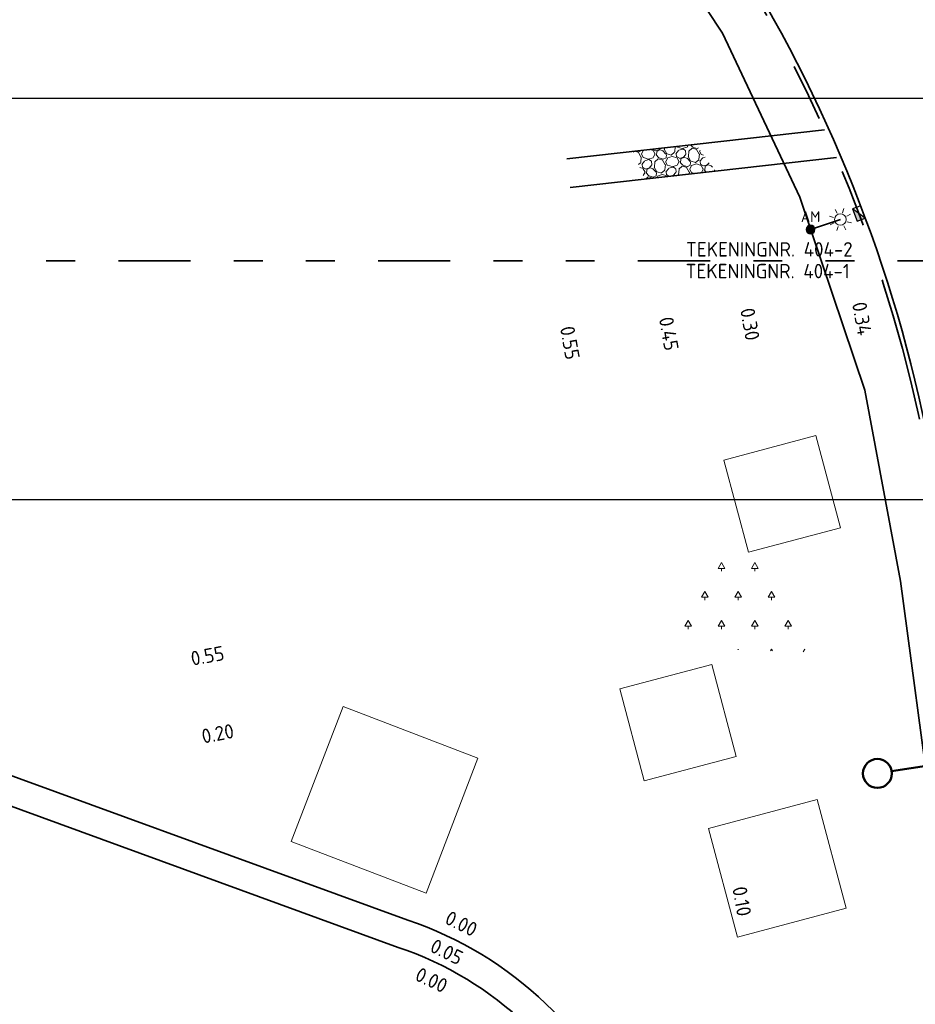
# Model space of a CAD drawing. Header units: metres. Extents: x 109063 to 109671, y 521086 to 521391.
# Tile 51 of 85: x 109285 to 109316, y 521213 to 521247. Entities that reach past the tile are written whole.
import ezdxf
from ezdxf.enums import TextEntityAlignment as Align
from ezdxf.lldxf.tags import DXFTag

# ---------------------------------------------------------------- set-up
doc = ezdxf.new("R2010")
doc.units = ezdxf.units.M
doc.linetypes.add('AL-TEKENBLADGRENS', pattern=[11.5, 2.5, -1.5, 1, -1.5, 1, -1.5, 2.5])
doc.linetypes.add('VH-TROTTOIRBAND-SO', pattern=[15, 5, -2, 2, -2, 2, -2])
for name, color, linetype, lineweight in [('N-WE-GR-BEPLANTING_NATUUR_BOS-A-200', 92, 'Continuous', 18), ('N-WE-KL-ET_LS_OV_LICHTMAST-S', 190, 'Continuous', 25), ('N-WE-OV-HULPSTUK_MOF-S-200', 190, 'Continuous', 25), ('N-WE-OV-KABEL_GROEP2-G', 20, 'OV-KABEL-SO', 35), ('N-WE-RI-HWA_KOLK_TROTTOIRKOLK-S-200', 150, 'Continuous', 25), ('N-WE-VH-KANTOPSLUITING_TROTTOIRBAND_130X150-G', 210, 'VH-TROTTOIRBAND-SO', 35), ('N-WE-VH-KANTVERHARDING_VOETPAD_WANDELPAD-G', 2, 'Continuous', 35), ('N-WE-VH-KANTVERHARDING_WEG-G', 4, 'Continuous', 35), ('V-WE-VH-VERHARDING_HALFVERHARDING-A-200', 122, 'Continuous', 18), ('X-XX-AL-T25', 7, 'Continuous', 25), ('X-XX-AL-TEKENBLADGRENS-G', 7, 'AL-TEKENBLADGRENS', 35), ('X-XX-AL-VERWIJZING-S', 7, 'Continuous', 25), ('X-XX-AL-VERWIJZING-T25', 7, 'Continuous', 25)]:
    doc.layers.add(name, color=color, linetype=linetype, lineweight=lineweight)
doc.layers.add('N-WE-GR-BOOMVAK-G', color=7, linetype='Continuous', lineweight=18, true_color=0xcc6600)
doc.layers.add('N-WE-OV-KABEL_AANSLUITKABEL-G', color=3, linetype='OV-KABEL-SO', lineweight=35, true_color=0x00ff00)
doc.layers.add('X-XX-AL-HULPLIJN-G', color=2, linetype='Continuous', lineweight=30, plot=False)
doc.layers.get('0').freeze()
doc.styles.add('NLCS-ISO', font='NLCS-ISO.ttf')
doc.styles.add('NLCS-ISO-M200-T25', font='NLCS-ISO.ttf', dxfattribs={"height": 0.5})
doc.styles.get("Standard").update_dxf_attribs({"font": 'isocpeur.ttf'})
tags = doc.linetypes.add('OV-KABEL-SO', pattern='A,4,-1,[103,NLCS.SHX,S=0.75,R=0,X=0,Y=0],-1,4,-1.5,["0V",Standard,S=1,R=0,X=0,Y=-0.5],-3', length=14.5).pattern_tags.tags
tags[18] = DXFTag(74, 10)

# ---------------------------------------------------------------- blocks, each defined once
blk = doc.blocks.new('SKL-ET_OV_LICHTMAST-SO')
at = {"color": 0, "linetype": 'ByBlock', "lineweight": 18}
for points in [[(0, 2), (0, 1.25)], [(-1.25, 0), (-2, 0)], [(-1.41, 1.41), (-0.88, 0.88)], [(0.88, 0.88), (1.41, 1.41)], [(2, 0), (1.25, 0)], [(-1.41, -1.41), (-0.88, -0.88)], [(0, -1.25), (0, -2)], [(0.88, -0.88), (1.41, -1.41)]]:
    blk.add_lwpolyline(points, dxfattribs=at)
blk.add_circle((0, 0), 1, dxfattribs=at)
blk = doc.blocks.new('*U391')
at = {"color": 0, "linetype": 'ByBlock', "lineweight": 50}
blk.add_lwpolyline([(52.47, 0), (0, 0)], dxfattribs=at)
blk.add_circle((-2.5, 0), 2.5, dxfattribs=at)
at = {"color": 0, "linetype": 'ByBlock', "style": 'NLCS-ISO'}
blk.add_attdef('NPROFNR', text='', height=5, dxfattribs=at).set_placement((57.47, 0), align=Align.MIDDLE_CENTER)
blk = doc.blocks.new('SRI-KOLK_TROTTOIR-SO')
blk.add_hatch(color=256).paths.add_polyline_path([(1.125, 1.5), (-1.125, 1.5), (-1.125, 0)])
blk.add_line((-1.125, 0), (1.125, 1.5))
at = {"flags": 128}
blk.add_lwpolyline([(-1.125, 0), (1.125, 0), (1.125, 1.5), (-1.125, 1.5)], close=True, dxfattribs=at)
blk = doc.blocks.new('SOV-HULP_MOF_AFTAKMOF-SO')
h = blk.add_hatch(color=256)
h.dxf.hatch_style = 1
edge = h.paths.add_edge_path()
edge.add_arc((0, 0), 1, 180, 360)
edge.add_arc((0, 0), 1, 0, 180)
at = {"flags": 128}
blk.add_lwpolyline([(-1, 0, 1), (1, 0, 1)], format="xyb", close=True, dxfattribs=at)
at = {"style": 'NLCS-ISO'}
blk.add_attdef('AM', text='', height=2.5, dxfattribs=at).set_placement((0, 3), align=Align.MIDDLE)
at = {"style": 'NLCS-ISO', "flags": 1}
for tag, p in [('OMSCHRIJVING_LEGENDA', (0, -8.43)), ('LOCATIE', (0, -12.22)), ('MASTNUMMER', (0, -16)), ('VAN', (0, -19.78)), ('NAAR', (0, -23.57)), ('AFTAKKING', (0, -27.35)), ('VOEDINGSPUNT', (0, -31.14)), ('GROEPSNUMMER', (0, -34.92)), ('POSITIE_X', (0, -38.71)), ('POSITIE_Y', (0, -42.49)), ('OVERIGE_OPMERKING(EN)_2', (0, -50.06))]:
    blk.add_attdef(tag, p, '', height=1.8, dxfattribs=at)
at = {"style": 'NLCS-ISO'}
blk.add_attdef('OVERIGE_OPMERKING(EN)_1', (0, -46.28), '', height=1.8, dxfattribs=at)

msp = doc.modelspace()

# ---------------------------------------------------------------- hatches: boundary and pattern name
at = {"layer": 'N-WE-GR-BEPLANTING_NATUUR_BOS-A-200'}
h = msp.add_hatch(dxfattribs=at)
h.set_pattern_fill('AGR-BOS-SO', color=256, scale=0.2, pattern_type=2)
h.set_pattern_definition([(0, (109286.0104, 521173.618), (0.57735, 1), [0.23094, -0.92376]), (240, (109286.1259, 521173.818), (0.57735, -1), [0.23094, -0.92376]), (300, (109286.1259, 521173.818), (1.1547, 2e-07), [0.23094, -0.92376]), (270, (109286.1259, 521173.61804), (0.57735, -1), [0.1, -1.9])])
edge = h.paths.add_edge_path()
edge.add_line((109306.969, 521224.888), (109312.142, 521224.724))
edge.add_line((109312.142, 521224.724), (109311.426, 521226.742))
edge.add_arc((109309.64, 521226.109), 1.895, 19.5309, 162.7783)
edge.add_line((109307.83, 521226.67), (109307.55, 521226.05))
edge.add_line((109307.55, 521226.05), (109306.969, 521224.888))
at = {"layer": 'V-WE-VH-VERHARDING_HALFVERHARDING-A-200'}
h = msp.add_hatch(dxfattribs=at)
h.set_pattern_fill('AVH-HALFVERHARDING_GRIND_01-SO', color=256, scale=0.2, pattern_type=2)
h.set_pattern_definition([(342.74206, (109641.2032, 521255.13034), (0.3454718, 0.6255296), [0.17454, -0.69884]), (17.25794, (109640.53583, 521255.3377), (0.3454736, 0.6255353), [0.17454, -1.0606]), (61.0888, (109640.7025, 521255.3895), (-0.8340377, 0.2591115), [0.1428, -0.57178]), (118.9112, (109641.117, 521256.14), (-0.3454757, -0.6255428), [0.1428, -0.86778]), (162.74206, (109640.7025, 521255.63946), (-0.3454718, -0.6255296), [0.17454, -0.69884]), (197.25794, (109640.53583, 521255.69124), (-0.3454736, -0.6255353), [0.17454, -1.0606]), (241.0888, (109640.36915, 521255.6396), (0.8340377, -0.2591115), [0.1428, -0.57178]), (298.9112, (109640.6456, 521256.14), (0.3454757, 0.6255428), [0.1428, -0.86778]), (342.74206, (109639.5137, 521256.0409), (-0.4885685, 0.8846327), [0.15578, -0.71758]), (40.85185, (109638.62607, 521254.1181), (0.34547161, 0.62553237), [0.1566, -2.31624]), (84.58698, (109639.78093, 521256.09714), (-0.14309664, 1.51017349), [0.19018, -1.95508]), (118.9112, (109640.63283, 521256.02646), (-0.8340539, 0.2591061), [0.18928, -0.82132]), (162.74206, (109639.7074, 521256.45216), (0.4885685, -0.8846327), [0.1567, -0.71664]), (40.85185, (109638.40313, 521254.51988), (0.34547161, 0.62553237), [0.15622, -2.31662]), (84.58698, (109639.42165, 521256.2076), (-0.3454706, -0.62553976), [0.18974, -1.95554]), (298.9112, (109639.42165, 521256.2076), (0.8340539, -0.2591061), [0.19042, -0.82018]), (26.668985, (109637.85055, 521254.86466), (-1.17951603, -0.36643148), [0.11696, -2.90952]), (84.58698, (109639.8255, 521256.53442), (-0.3454706, -0.62553976), [0.11724, -2.02802]), (131.76242, (109638.85943, 521258.42042), (-1.32262549, 1.1437447), [0.15658, -2.56274]), (162.74202, (109637.8618, 521255.15044), (-0.3454723, -0.6255293), [0.12604, -0.74732]), (26.668985, (109637.63681, 521255.13528), (-1.17951603, -0.36643148), [0.1171, -2.90938]), (84.58698, (109639.49515, 521256.62474), (-0.3454706, -0.62553976), [0.1286, -2.01666]), (131.76242, (109638.6075, 521258.29378), (-1.32262549, 1.1437447), [0.13436, -2.58496]), (342.74202, (109639.5846, 521256.5245), (0.3454723, 0.6255293), [0.1428, -0.73056]), (50.24156, (109639.73561, 521255.29732), (0.34546939, 0.625529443), [0.13896, -4.40622]), (95.41302, (109639.82447, 521255.40414), (-0.48857046, 0.88463593), [0.12196, -1.39498]), (150.93884, (109638.0018, 521257.55392), (-0.83404266, 0.25911215), [0.11236, -3.3091]), (197.25794, (109639.71475, 521255.5801), (0.83403986, -0.2591075), [0.14282, -1.0923]), (50.24156, (109639.48365, 521255.42392), (0.34546939, 0.625529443), [0.14808, -4.3971]), (95.41302, (109639.49413, 521255.31336), (-0.48857046, 0.88463593), [0.11106, -1.40588]), (150.93884, (109637.78805, 521257.28332), (-0.83404266, 0.25911215), [0.12024, -3.30122]), (17.25794, (109639.59923, 521255.25494), (-0.83403986, 0.2591075), [0.1428, -1.09232])])
h.paths.add_polyline_path([(109306.158, 521242.064), (109306.567, 521241.104), (109309.011, 521241.38), (109308.33, 521242.309)])

# ---------------------------------------------------------------- linework, layer by layer
at = {"layer": 'N-WE-GR-BOOMVAK-G'}
for points in [[(109309.308, 521231.367), (109312.496, 521232.217), (109313.346, 521229.029), (109310.158, 521228.178)], [(109305.697, 521223.444), (109308.886, 521224.294), (109309.736, 521221.105), (109306.547, 521220.255)], [(109296.111, 521222.831), (109300.779, 521221.041), (109298.989, 521216.373), (109294.32, 521218.163)], [(109312.543, 521219.618), (109313.549, 521215.849), (109309.781, 521214.844), (109308.775, 521218.612)]]:
    msp.add_lwpolyline(points, close=True, dxfattribs=at)
at = {"layer": 'N-WE-OV-KABEL_AANSLUITKABEL-G', "flags": 128}
msp.add_lwpolyline([(109313.344, 521239.702), (109312.312, 521239.353)], dxfattribs=at)
at = {"layer": 'N-WE-OV-KABEL_GROEP2-G', "flags": 128}
msp.add_lwpolyline([(109330.223, 521257.732), (109330.072, 521258.403), (109327.191, 521257.756), (109309.098, 521260.107), (109303.115, 521254.645), (109306.524, 521250.309), (109309.257, 521246.159), (109311.933, 521240.475), (109314.19, 521233.797), (109315.421, 521227.181), (109316.525, 521219.004), (109318.175, 521210.444), (109320.024, 521203.126), (109321.853, 521197.08), (109323.164, 521193.156), (109312.691, 521188.684), (109332.838, 521154.432), (109333.932, 521152.061), (109358.182, 521127.209), (109367.304, 521138.952)], dxfattribs=at)
at = {"layer": 'N-WE-VH-KANTOPSLUITING_TROTTOIRBAND_130X150-G', "flags": 128}
msp.add_lwpolyline([(109318.23, 521217.951, -0.020993), (109316.961, 521227.11, 0.190842), (109300.232, 521259.794), (109295.309, 521264.117, 0.08202), (109288.434, 521268.398, 0.08202)], format="xyb", dxfattribs=at)
at = {"layer": 'N-WE-VH-KANTVERHARDING_VOETPAD_WANDELPAD-G', "flags": 128}
for points in [[(109255.656, 521261.988), (109257.89, 521258.87, -0.094764), (109268.612, 521235.659, 0.24939), (109281.174, 521221.695), (109298.358, 521215.434, -0.221515), (109306.258, 521207.897)], [(109254.763, 521261.518), (109257.077, 521258.288, -0.094764), (109267.642, 521235.418, 0.24939), (109280.832, 521220.755), (109298.027, 521214.49, -0.221768), (109305.327, 521207.533, -0.221768)]]:
    msp.add_lwpolyline(points, format="xyb", dxfattribs=at)
for points in [[(109303.87, 521241.806), (109312.79, 521242.813)], [(109303.982, 521240.812), (109313.21, 521241.854)]]:
    msp.add_lwpolyline(points, dxfattribs=at)
at = {"layer": 'N-WE-VH-KANTVERHARDING_WEG-G', "flags": 128}
msp.add_lwpolyline([(109318.578, 521216.896, -0.02332), (109317.11, 521227.125, 0.190842), (109300.331, 521259.907), (109295.408, 521264.23, 0.18344), (109278.785, 521270.444, 0.002536), (109278.352, 521270.439, 0.091464), (109269.458, 521268.658, 0.026213), (109260.23, 521264.398)], format="xyb", dxfattribs=at)
at = {"layer": 'X-XX-AL-HULPLIJN-G', "flags": 128}
for points in [[(109217.068, 521390.72), (109412.538, 521390.72), (109412.538, 521229.992), (109217.068, 521229.992)], [(109450.779, 521086.164), (109258.267, 521086.164), (109258.267, 521243.911), (109450.779, 521243.911)]]:
    msp.add_lwpolyline(points, close=True, dxfattribs=at)
at = {"layer": 'X-XX-AL-TEKENBLADGRENS-G'}
msp.add_lwpolyline([(109261.328, 521238.275), (109412.538, 521238.275)], dxfattribs=at)

# ---------------------------------------------------------------- block references
at = {"layer": 'N-WE-KL-ET_LS_OV_LICHTMAST-S', "xscale": 0.2, "yscale": 0.2, "zscale": 0.2, "rotation": 27.7805159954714}
msp.add_blockref('SKL-ET_OV_LICHTMAST-SO', (109313.344, 521239.702), dxfattribs=at)
at = {"layer": 'N-WE-OV-HULPSTUK_MOF-S-200', "xscale": 0.15, "yscale": 0.15, "zscale": 0.2}
msp.add_blockref('SOV-HULP_MOF_AFTAKMOF-SO', (109312.312, 521239.353), dxfattribs=at).add_auto_attribs({'AM': 'AM'})
at = {"layer": 'N-WE-RI-HWA_KOLK_TROTTOIRKOLK-S-200', "xscale": 0.2, "yscale": 0.2, "zscale": 0.2, "rotation": 110.4682887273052}
msp.add_blockref('SRI-KOLK_TROTTOIR-SO', (109314.129, 521239.964), dxfattribs=at)
at = {"layer": 'X-XX-AL-VERWIJZING-S', "xscale": 0.2, "yscale": 0.2, "zscale": 0.2, "rotation": 8.680504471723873}
msp.add_blockref('*U391', (109315.12, 521220.592), dxfattribs=at).add_auto_attribs({'NPROFNR': '2'})

# ---------------------------------------------------------------- texts
at = {"layer": 'X-XX-AL-T25', "char_height": 0.5, "attachment_point": 1, "style": 'NLCS-ISO-M200-T25'}
for s, insert, rotation in [('0.34', (109314.236, 521236.885), 280.1152), ('0.30', (109310.358, 521236.677), 280.1152), ('0.45', (109307.543, 521236.369), 280.1152), ('0.55', (109304.117, 521236.048), 280.1152), ('0.55', (109290.798, 521224.732), 10.4649), ('0.20', (109291.173, 521222.036), 10.8792), ('0.10', (109310.087, 521216.639), 280.1152), ('0.00', (109299.819, 521215.785), 333.6549), ('0.05', (109299.303, 521214.813), 333.6549), ('0.00', (109298.78, 521213.825), 334.5255)]:
    msp.add_mtext_dynamic_manual_height_columns(s, width=1.41981, gutter_width=2.5, heights=[0], dxfattribs=dict(at, insert=insert, rotation=rotation))
at = {"layer": 'X-XX-AL-VERWIJZING-T25', "char_height": 0.5, "attachment_point": 1, "style": 'NLCS-ISO-M200-T25'}
for s, insert in [('TEKENINGNR. 404-2', (109307.994, 521238.92)), ('TEKENINGNR. 404-1', (109307.981, 521238.167))]:
    msp.add_mtext_dynamic_manual_height_columns(s, width=8.76536, gutter_width=2.5, heights=[0], dxfattribs=dict(at, insert=insert))

doc.saveas('drawing.dxf')
